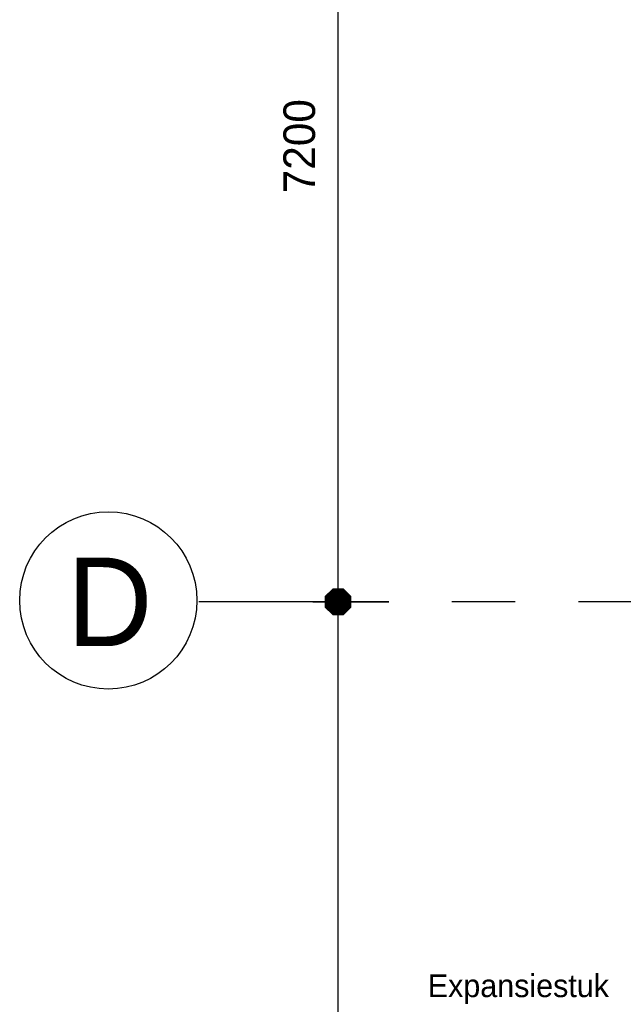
# Model space of a CAD drawing. Extents: x 9010 to 343255, y 15280 to 659207.
# Tile 38 of 76: x 77438 to 82206, y 40648 to 48427. Entities that reach past the tile are written whole.
import ezdxf
from ezdxf.enums import TextEntityAlignment as Align

# ---------------------------------------------------------------- set-up
doc = ezdxf.new("R2010")
doc.units = 0
doc.header["$LTSCALE"] = 100
doc.linetypes.add('CENTER2', pattern=[11.25, 7.5, -1.25, 1.25, -1.25])
doc.linetypes.add('CENTERX2', pattern=[40, 25, -5, 5, -5])
doc.layers.get('0').update_dxf_attribs({"linetype": 'CONTINUOUS'})
doc.layers.get('DEFPOINTS').update_dxf_attribs({"linetype": 'CONTINUOUS'})
for name, color, linetype in [('19', 2, 'CONTINUOUS'), ('STRAMIEN', 1, 'CENTER2'), ('WL561---', 4, 'CONTINUOUS')]:
    doc.layers.add(name, color=color, linetype=linetype)
doc.styles.add('2MM', font='STRUCT01.shx', dxfattribs={"height": 250})
doc.styles.add('5MM', font='STRUCT01.shx', dxfattribs={"height": 1000})
doc.styles.add('BURO-018', font='BUROFONT.shx', dxfattribs={"height": 180})
doc.dimstyles.new('DIM_ORG', dxfattribs={"dimscale": 50, "dimtxt": 2.5, "dimasz": 0.5, "dimexe": 1.25, "dimexo": 0.625, "dimgap": 0.9, "dimtad": 1, "dimdec": 0, "dimrnd": 1, "dimtxsty": '2MM', "dimblk": 'A-DIMDOT', "dimcen": 2.5, "dimse1": 1, "dimse2": 1, "dimclrt": 2, "dimazin": 3, "dimtfac": 1, "dimtdec": 4, "dimtix": 1, "dimtmove": 0, "dimatfit": 3, "dimtvp": 1, "dimtolj": 1, "dimtzin": 0})

# ---------------------------------------------------------------- blocks, each defined once
blk = doc.blocks.new('*X17')
at = {"color": 0}
for p, q in [((38.278, 21.2), (40.003, 21.2)), ((38.478, 21.4), (39.803, 21.4)), ((38.678, 21.6), (39.603, 21.6)), ((38.141, 21), (40.141, 21)), ((38.141, 20.8), (40.141, 20.8)), ((38.141, 20.6), (40.141, 20.6)), ((38.141, 20.4), (40.141, 20.4)), ((38.175, 20.2), (40.106, 20.2)), ((38.375, 20), (39.906, 20)), ((38.575, 19.8), (39.706, 19.8))]:
    blk.add_line(p, q, dxfattribs=at)
blk = doc.blocks.new('A-DIMDOT')
for p, q in [((-0.002, 2), (-0.002, 4)), ((-0.002, -2), (-0.002, 2)), ((-0.002, -2), (-0.002, -4))]:
    blk.add_line(p, q)
blk.add_lwpolyline([(-0.417, 0.988), (-1.002, 0.403), (-1.002, -0.426), (-0.417, -1.012), (0.412, -1.012), (0.998, -0.426), (0.998, 0.403), (0.412, 0.988)], close=True)
blk.add_blockref('*X17', (-39.143, -20.66))
blk = doc.blocks.new('*D39')
at = {"layer": '19', "color": 0}
blk.add_line((79952.9, 36727.6), (79952.9, 43727.6), dxfattribs=at)
at = {"layer": 'DEFPOINTS', "color": 0}
for p in [(78852.9, 43827.6), (79952.9, 43827.6), (78852.9, 36627.6)]:
    blk.add_point(p, dxfattribs=at)
at = {"layer": '19', "color": 0, "xscale": 100, "yscale": 100, "zscale": 100}
for p, rotation in [((79952.9, 43827.6), 90), ((79952.9, 36627.6), 270)]:
    blk.add_blockref('A-DIMDOT', p, dxfattribs=dict(at, rotation=rotation))
at = {"layer": '19', "color": 2, "insert": (79647.9, 40227.6), "char_height": 250, "attachment_point": 5, "rotation": 90, "style": '2MM'}
blk.add_mtext('\\A1;7200', dxfattribs=at)
blk = doc.blocks.new('*D42')
at = {"layer": '19', "color": 0}
blk.add_line((79952.9, 43927.6), (79952.9, 50927.6), dxfattribs=at)
at = {"layer": 'DEFPOINTS', "color": 0}
for p in [(78852.9, 51027.6), (79952.9, 51027.6), (78852.9, 43827.6)]:
    blk.add_point(p, dxfattribs=at)
at = {"layer": '19', "color": 0, "xscale": 100, "yscale": 100, "zscale": 100}
for p, rotation in [((79952.9, 51027.6), 90), ((79952.9, 43827.6), 270)]:
    blk.add_blockref('A-DIMDOT', p, dxfattribs=dict(at, rotation=rotation))
at = {"layer": '19', "color": 2, "insert": (79647.9, 47427.6), "char_height": 250, "attachment_point": 5, "rotation": 90, "style": '2MM'}
blk.add_mtext('\\A1;7200', dxfattribs=at)

msp = doc.modelspace()

# ---------------------------------------------------------------- linework, layer by layer
at = {"layer": 'STRAMIEN', "linetype": 'CENTERX2'}
msp.add_line((100352.9, 43827.6), (78852.9, 43827.6), dxfattribs=at)
at = {"layer": 'STRAMIEN', "linetype": 'CONTINUOUS'}
msp.add_circle((78137.7, 43838.5), 700, dxfattribs=at)

# ---------------------------------------------------------------- texts
at = {"layer": 'STRAMIEN', "linetype": 'CONTINUOUS', "style": '5MM'}
msp.add_text('D', height=700, dxfattribs=at).set_placement((78148.9, 43827.6), align=Align.MIDDLE)
at = {"layer": 'WL561---', "color": 1, "style": 'BURO-018'}
msp.add_text('Expansiestuk', height=180, dxfattribs=at).set_placement((80661.6, 40704.6))

# ---------------------------------------------------------------- dimensions: what is measured, and where the dimension line sits
at = {"layer": '19'}
for base, p1, p2, picture, middle in [((79952.9, 51027.6), (78852.9, 43827.6), (78852.9, 51027.6), '*D42', (79647.9, 47427.6)), ((79952.9, 43827.6), (78852.9, 36627.6), (78852.9, 43827.6), '*D39', (79647.9, 40227.6))]:
    dim = msp.add_linear_dim(base=base, p1=p1, p2=p2, angle=90, dimstyle='DIM_ORG', override={"dimscale": 200}, dxfattribs=at)
    dim.commit()
    dim.dimension.update_dxf_attribs({"geometry": picture, "text_midpoint": middle})

doc.saveas('drawing.dxf')
